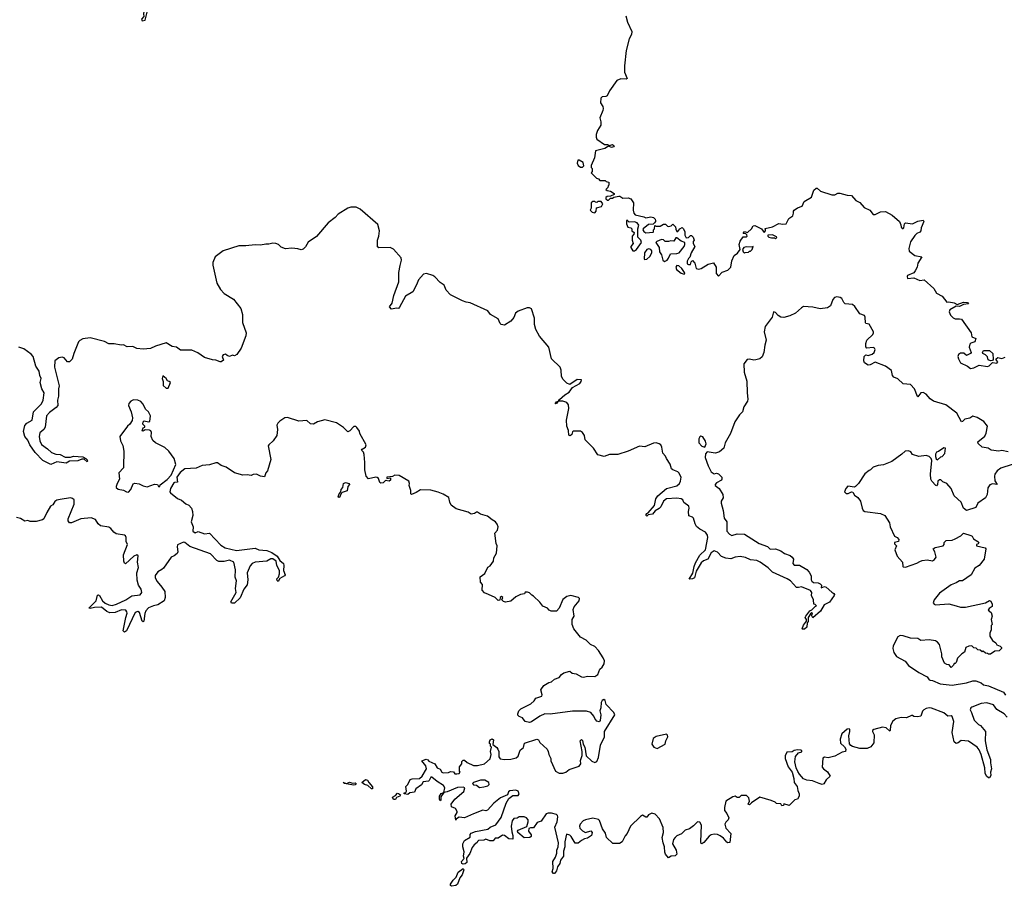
# Model space of a CAD drawing. Extents: x 1985742 to 2252716, y 78271 to 266492.
# Tile 228 of 250: x 2224606 to 2234088, y 196436 to 204779. Entities that reach past the tile are written whole.
import ezdxf

# ---------------------------------------------------------------- set-up
doc = ezdxf.new("R2010")
doc.units = 0

msp = doc.modelspace()

# ---------------------------------------------------------------- linework, layer by layer
at = {"layer": '0CON10XD'}
for points in [[(2225785, 204767.5), (2225815, 204773.3), (2225832.5, 204852.5), (2225825, 204870), (2225815, 204870), (2225801.2, 204858.8), (2225796.7, 204835), (2225801.7, 204808.3), (2225777.5, 204785), (2225785, 204767.5)], [(2230443.8, 204815), (2230457.8, 204755), (2230501.2, 204665), (2230499.2, 204635), (2230475.4, 204595), (2230447.8, 204482.2), (2230431.4, 204335), (2230429.4, 204275), (2230456.1, 204213.9), (2230445, 204206.2), (2230395, 204210.6), (2230357.6, 204192.4), (2230286, 204095), (2230263, 204047), (2230251.7, 204038.3), (2230215, 204036.7), (2230202.5, 204025), (2230198.3, 203978.3), (2230221.7, 203941.7), (2230223.3, 203925), (2230222.5, 203905), (2230192.5, 203835), (2230203.3, 203795)], [(2230203.3, 203795), (2230203.3, 203765), (2230169.3, 203710.7), (2230156.7, 203675), (2230157, 203647), (2230165, 203630), (2230238.3, 203578.3), (2230265, 203577.5), (2230285, 203567.5), (2230315, 203575.8), (2230331.2, 203565), (2230325, 203553.8), (2230305, 203550), (2230275, 203560), (2230241.7, 203538.3), (2230150, 203515), (2230141.7, 203448.3), (2230110, 203375), (2230110, 203355), (2230120, 203345), (2230118.3, 203318.3), (2230110, 203305), (2230161.7, 203251.7), (2230178.3, 203248.3), (2230191.7, 203231.7), (2230245, 203230), (2230255, 203220), (2230280, 203215), (2230280, 203185), (2230271.7, 203178.3), (2230270, 203165), (2230250, 203145), (2230263.6, 203133.6), (2230295, 203127.5), (2230330, 203105), (2230330, 203095), (2230295, 203080), (2230263, 203077), (2230251.7, 203068.3), (2230250, 203055), (2230265, 203040), (2230275, 203040), (2230295, 203060), (2230315, 203060), (2230328.3, 203071.7), (2230375, 203080), (2230385, 203080), (2230415, 203060), (2230465, 203062.5), (2230490, 203055), (2230517.5, 203015), (2230512.5, 202945), (2230520, 202915), (2230531.7, 202901.7), (2230615, 202882.5), (2230635, 202870), (2230685, 202880), (2230710, 202875), (2230725, 202860), (2230730, 202845), (2230730, 202835), (2230718.3, 202821.7), (2230705, 202810), (2230661.7, 202808.3), (2230610, 202765), (2230607.5, 202755), (2230615, 202740), (2230635, 202727.5), (2230705, 202732.5), (2230710, 202735), (2230710, 202755), (2230720, 202765), (2230721.7, 202798.3), (2230735, 202790), (2230775, 202790), (2230805, 202810), (2230825, 202810), (2230845, 202790), (2230855, 202787.5), (2230880, 202795), (2230895, 202810), (2230920, 202785), (2230923, 202763), (2230935, 202740), (2230945, 202740), (2230963.6, 202766.4), (2230985, 202777.5), (2230995, 202770), (2231011.7, 202738.3), (2231012.5, 202705), (2231025, 202680), (2231045, 202682.5), (2231065, 202700), (2231075, 202700), (2231092.5, 202685), (2231100, 202655), (2231090, 202645), (2231090, 202625), (2231107.5, 202595), (2231072.5, 202535), (2231058.3, 202491.7), (2231045, 202480), (2231032.5, 202455), (2231035, 202430), (2231045, 202422.5), (2231065, 202422.5), (2231073, 202447), (2231085, 202460), (2231107.5, 202435), (2231120, 202385), (2231145, 202377.5), (2231170, 202385), (2231236.1, 202423.9), (2231287, 202437), (2231313.3, 202395), (2231312.5, 202335), (2231335, 202310), (2231371.2, 202348.8), (2231425, 202368.8), (2231453.3, 202395), (2231463.9, 202456.1), (2231485, 202510), (2231519.3, 202530.7), (2231542.5, 202565), (2231533.3, 202615), (2231543.9, 202646.1), (2231571.7, 202688.3), (2231601.7, 202688.3), (2231610, 202695), (2231608.3, 202708.3), (2231598.3, 202718.3), (2231571.7, 202721.7), (2231585, 202740), (2231615, 202730), (2231652.5, 202765), (2231670, 202795), (2231685, 202796.7), (2231750, 202765), (2231775, 202730), (2231787.5, 202745), (2231787.5, 202757.5), (2231780, 202765), (2231785, 202770), (2231853.9, 202786.1), (2231915, 202816.2), (2231955, 202810), (2231987, 202813), (2232013.3, 202865), (2232050.3, 202889.7), (2232058, 202915), (2232058, 202935), (2232064.2, 202945), (2232095, 202967.5), (2232142.5, 202985), (2232160.7, 203029.3), (2232229.7, 203070.3), (2232255, 203136.2), (2232275, 203157.5), (2232285, 203156.7), (2232318.3, 203128.3), (2232425.9, 203094.1), (2232455, 203092.9), (2232485, 203108), (2232505, 203110), (2232575, 203090), (2232615, 203086.2), (2232658.3, 203038.3), (2232695, 203020), (2232739.6, 202969.5), (2232793.9, 202943.9), (2232825, 202902), (2232845, 202904.2), (2232895, 202930), (2232945, 202932.5), (2233008.3, 202898.3), (2233077.5, 202835), (2233092.5, 202805), (2233095, 202780), (2233105, 202767.5), (2233115, 202767.5), (2233120, 202775), (2233127.5, 202812.5), (2233137.5, 202822.5), (2233205, 202813.8), (2233255, 202840.8), (2233305, 202850), (2233312.5, 202835), (2233288, 202775), (2233283.3, 202745), (2233275.8, 202734.2), (2233245, 202720), (2233225, 202701.2), (2233185, 202640), (2233166.9, 202575), (2233171.1, 202551.1), (2233225, 202507.5), (2233292.5, 202495), (2233254.4, 202435.6), (2233248.6, 202395), (2233229.8, 202360.2), (2233215, 202341.2), (2233155, 202316), (2233150.8, 202305), (2233155, 202287.5), (2233215, 202293.8), (2233275, 202267.1), (2233315, 202273.3), (2233409.6, 202189.5), (2233436.1, 202146.1), (2233487.7, 202117.7), (2233535, 202060), (2233555, 202063.3), (2233605, 202051.9), (2233635, 202036), (2233695, 202057.9), (2233732.5, 202055), (2233742.5, 202045), (2233693.2, 202036.8), (2233655, 202018.5), (2233625, 202022.5), (2233563.2, 201986.8), (2233558.2, 201965), (2233568.9, 201935), (2233595, 201907.5), (2233615, 201899.6), (2233655, 201900.5), (2233675, 201894.4), (2233767.5, 201765), (2233776.2, 201725), (2233815, 201710), (2233805, 201678), (2233766.7, 201665), (2233755.6, 201654.4), (2233749.4, 201625), (2233767.5, 201575), (2233762.5, 201565), (2233725, 201547.5), (2233697, 201567), (2233665, 201567.8), (2233647.5, 201555), (2233640, 201535), (2233645, 201513.3), (2233666.7, 201475), (2233734.2, 201444.2), (2233760.8, 201420.8), (2233795, 201425.8), (2233845, 201452.5), (2233925, 201438.6), (2233943.3, 201446.7), (2233973, 201477), (2234015, 201471.2), (2234026.2, 201485), (2234010, 201505), (2234010, 201515), (2234023.8, 201526.2), (2234065, 201516.7), (2234095, 201528.8)], [(2230025, 203360), (2230037.5, 203372.5), (2230032.5, 203405), (2229995, 203427.5), (2229980, 203425), (2229973.9, 203396.1), (2229984.2, 203374.2), (2230005, 203360), (2230025, 203360)], [(2230145, 202920), (2230157.5, 202935), (2230161.7, 202968.3), (2230210, 202980), (2230222.5, 203005), (2230205, 203030), (2230175, 203030), (2230165, 203020), (2230151.7, 203021.7), (2230145, 203030), (2230125, 203030), (2230110, 203015), (2230110, 202965), (2230100, 202945), (2230120, 202925), (2230145, 202920)], [(2233835, 200697.5), (2233834.3, 200715), (2233899.1, 200770.9), (2233912.8, 200797.2), (2233925.4, 200865), (2233889.5, 200909.5), (2233825, 200950), (2233785, 200961.5), (2233755, 200944), (2233707.8, 200932.2), (2233685, 200910), (2233675, 200908.8), (2233629.9, 200989.9), (2233525, 201070), (2233406.5, 201105), (2233375, 201128.9), (2233334.6, 201175), (2233305, 201190.8), (2233283.7, 201186.4), (2233255, 201148.8), (2233250.8, 201150.8), (2233222.5, 201225), (2233185.3, 201265.3), (2233115, 201274.6), (2233061.1, 201321.1), (2233025, 201338.1), (2233011.1, 201355), (2233001.3, 201401.3), (2232942.4, 201442.4), (2232845, 201481.2), (2232796.2, 201455), (2232777, 201453), (2232742, 201475), (2232736, 201495), (2232737.5, 201535), (2232755, 201552.5), (2232777.5, 201547.5), (2232815, 201558), (2232835.8, 201575), (2232845.6, 201605), (2232837.9, 201617.9), (2232824.5, 201624.5), (2232765, 201617.5), (2232755, 201630), (2232755, 201660), (2232762.5, 201695), (2232821.5, 201748.5), (2232828.9, 201765), (2232826.5, 201775), (2232785, 201848.1), (2232755, 201853.8), (2232750, 201860), (2232747.8, 201915), (2232740.2, 201930.2), (2232695, 201947.8), (2232649.3, 202019.3), (2232626.6, 202036.6), (2232553.7, 202043.7), (2232541.9, 202055), (2232521.5, 202095), (2232506.9, 202105), (2232475, 202111.7), (2232450.9, 202105), (2232437.3, 202085), (2232415, 202025.7), (2232385, 202005.4), (2232315, 201995.3), (2232245, 202011.4), (2232155, 202017.1), (2232133.9, 202006.1), (2232075.6, 201954.4), (2232023.3, 201926.7), (2231965, 201911.4), (2231934.3, 201915), (2231909.6, 201929.6), (2231885, 201961.4), (2231865, 201967.1), (2231852.7, 201915), (2231784.5, 201825), (2231775.3, 201775.3), (2231793.4, 201695), (2231780.3, 201645), (2231773.1, 201575), (2231755.9, 201534.1), (2231735, 201513.8), (2231695, 201502.9), (2231675, 201500.9), (2231635, 201511.5), (2231612.4, 201507.6), (2231579.2, 201465), (2231581.4, 201385), (2231607.6, 201297.6), (2231610, 201185), (2231617.5, 201125), (2231613.9, 201106.1), (2231578.3, 201051.7), (2231567.1, 201002.9), (2231538.8, 200975), (2231493.8, 200906.2), (2231449.5, 200795), (2231399.2, 200705), (2231387.3, 200652.7), (2231345, 200619.2), (2231305, 200606), (2231285, 200608.6), (2231225, 200620), (2231210.3, 200599.7), (2231208.1, 200565), (2231235, 200482.9), (2231263.9, 200425), (2231295, 200407.1), (2231315, 200413.1), (2231335, 200406.9), (2231366, 200375), (2231368.8, 200355), (2231363.8, 200345), (2231315, 200320.6), (2231303.3, 200305), (2231303.1, 200295), (2231342, 200265), (2231377.9, 200207.9), (2231380, 200175), (2231361.4, 200145), (2231360, 200125), (2231381.8, 200055), (2231389.6, 199979.5), (2231416.2, 199945), (2231416.7, 199855), (2231442.5, 199825), (2231465, 199813.1), (2231515, 199828), (2231585, 199826.7), (2231726.6, 199736.6), (2231808.3, 199708.3), (2231832.9, 199682.9), (2231885, 199684.4), (2231935, 199666.5), (2231971.2, 199641.2), (2232025, 199621.5), (2232045.5, 199605), (2232056.9, 199585), (2232050, 199545), (2232065, 199526.7), (2232115, 199528), (2232186.4, 199486.4), (2232209.7, 199459.7), (2232228.9, 199425), (2232227.1, 199385), (2232235, 199372), (2232251.1, 199361.1), (2232295, 199358.8), (2232315, 199346.7), (2232327.5, 199335), (2232325, 199310), (2232355, 199321.2), (2232372.5, 199315), (2232426.1, 199266.1), (2232446.7, 199255), (2232453.3, 199245), (2232450, 199235), (2232405, 199172.5), (2232354.1, 199145.9), (2232316.7, 199085), (2232245, 199020), (2232230, 199045), (2232238.3, 199051.7), (2232240, 199065), (2232235, 199070), (2232221.7, 199058.3), (2232200, 199025), (2232200, 198985), (2232188.3, 198971.7), (2232185, 198930), (2232165, 198910), (2232145, 198910), (2232140, 198915), (2232155, 198950), (2232181.7, 198988.3), (2232182.5, 199005), (2232170, 199025), (2232175, 199036.7), (2232215, 199086.7), (2232233.8, 199096.2), (2232265, 199130), (2232280, 199135), (2232265, 199150), (2232253, 199153), (2232250, 199195), (2232232, 199235), (2232233.3, 199265), (2232222.7, 199282.7), (2232135, 199318.2), (2232105, 199311.1), (2232085, 199313.6), (2232028, 199378.1), (2231995.4, 199394.6), (2231855, 199459.6), (2231813, 199503), (2231736.9, 199556.9), (2231705, 199571.1), (2231645, 199580.3), (2231595, 199600.5), (2231545, 199609.7), (2231495, 199604.7), (2231455, 199589.2), (2231405, 199595.8), (2231365, 199612), (2231325, 199651.8), (2231295, 199664.6), (2231265.7, 199645), (2231233.1, 199585), (2231192.3, 199567.7), (2231169.2, 199550.8), (2231119.1, 199470.9), (2231103.8, 199405), (2231085, 199394.4), (2231054, 199394), (2231089.1, 199450.9), (2231100.9, 199515), (2231115, 199550.8), (2231156.4, 199625), (2231209.2, 199675), (2231233.8, 199795), (2231230.4, 199815), (2231210, 199845), (2231155, 199875.2), (2231125, 199900.7), (2231109.6, 199925), (2231095, 199979.5), (2231085, 199990), (2231051.3, 200001.3), (2231045.7, 200045), (2231053.3, 200075), (2231050, 200095), (2231002.3, 200132.3), (2230993.3, 200155), (2230977.3, 200167.3), (2230933.6, 200173.6), (2230835, 200166.2), (2230804.2, 200145), (2230780.2, 200089.8), (2230765, 200074.4), (2230725, 200052), (2230700.4, 200019.5), (2230656.7, 200013.3), (2230645, 200000), (2230640, 200005), (2230637.5, 200015), (2230643.8, 200025), (2230657.7, 200032.3), (2230718.9, 200101.1), (2230731.1, 200165), (2230751.2, 200195), (2230833.5, 200266.5), (2230935, 200290), (2230960.5, 200315), (2230970.9, 200335), (2230974.3, 200375), (2230955, 200417.5), (2230945, 200427.3), (2230894.1, 200444.1), (2230883.3, 200453.3), (2230870.6, 200500.6), (2230835.4, 200555), (2230825.8, 200575.8), (2230800.7, 200605), (2230789.3, 200665), (2230780, 200685), (2230765, 200696.7), (2230735, 200703.6), (2230709.4, 200700.6), (2230625, 200666), (2230575, 200671.7), (2230465, 200625.3), (2230365, 200593.6), (2230285.9, 200594.1), (2230235, 200574), (2230175, 200588.1), (2230133.2, 200655), (2230051.4, 200735), (2230044.2, 200775), (2230025, 200806), (2230005, 200816.2), (2229935, 200817.5), (2229928.3, 200811.7), (2229922.5, 200785), (2229906.1, 200773.9), (2229895, 200777.5), (2229890, 200825), (2229874.6, 200865), (2229870.7, 200925), (2229894.6, 201035), (2229890.4, 201070.4), (2229873.8, 201093.8), (2229835, 201107.5), (2229802.5, 201107.5), (2229788.3, 201101.7), (2229776, 201085), (2229761.7, 201081.7), (2229775, 201100), (2229793.9, 201106.1), (2229803.6, 201123.6), (2229855, 201166.5), (2229898.3, 201191.7), (2229930.9, 201239.1), (2229998.6, 201275), (2230014.2, 201295), (2230015, 201312.5), (2229973.3, 201315), (2229905, 201267.5), (2229875, 201280), (2229838.8, 201315), (2229823.7, 201345), (2229821.2, 201405), (2229810.3, 201435), (2229728.8, 201515), (2229700.3, 201625), (2229610.9, 201730.9), (2229575.2, 201795), (2229562.1, 201845), (2229563.5, 201905), (2229535, 201994.3), (2229515, 202003.8), (2229492.5, 202005), (2229405, 201974.2), (2229380, 201955), (2229365, 201912.5), (2229336.7, 201875), (2229275, 201837.5), (2229243.6, 201843.6), (2229232.5, 201855), (2229215, 201897.5), (2229140.9, 201940.9), (2229115, 201975.5), (2228945, 202054.2), (2228905, 202058), (2228870.9, 202070.9), (2228755, 202131.2), (2228713.8, 202175), (2228692.7, 202222.7), (2228655, 202248.8), (2228605, 202302), (2228585.6, 202315.6), (2228525, 202336.2), (2228495, 202328), (2228445, 202276), (2228428.6, 202225), (2228391.7, 202158.3), (2228322.3, 202117.7), (2228265, 202010), (2228255, 202000), (2228235, 202002.5), (2228185, 201993.3), (2228167.5, 202015), (2228191.7, 202048.3), (2228210, 202125), (2228256.5, 202255), (2228257.5, 202345), (2228270.9, 202410.9), (2228281.4, 202465), (2228279.4, 202485), (2228205, 202570.8), (2228175, 202584.2), (2228065, 202583.8), (2228052.5, 202592.5), (2228052, 202655), (2228066, 202695), (2228071.9, 202745), (2228055, 202808.6), (2227885.9, 202955.9), (2227845, 202974.5), (2227795, 202973.6), (2227764.5, 202965.6), (2227674.1, 202905.9), (2227645, 202875.7), (2227575, 202822.5), (2227465, 202692.5), (2227385, 202636.2), (2227357.4, 202592.6), (2227335, 202570), (2227315, 202563.8), (2227285, 202573.8), (2227227.9, 202577.9), (2227165, 202573.8), (2227125, 202588.8), (2227098.8, 202615), (2227074.2, 202625.8), (2227045, 202627.8), (2227005, 202616.9), (2226975, 202617.8), (2226925, 202608.1), (2226875, 202611.4), (2226785, 202600.8), (2226715, 202602), (2226566.4, 202553.6), (2226487.5, 202495), (2226467.3, 202442.7), (2226464.5, 202415), (2226505, 202240.8), (2226541.3, 202181.3), (2226575, 202142.9), (2226665, 202089.2), (2226735, 201999.2), (2226750.9, 201940.9), (2226752.3, 201862.3), (2226786.5, 201765), (2226784.5, 201735.5), (2226738.9, 201615), (2226697.1, 201555), (2226675, 201543.8), (2226655, 201550), (2226625, 201536.2), (2226604.5, 201544.4), (2226587.6, 201557.6), (2226565, 201552.5), (2226557.1, 201535), (2226570, 201500), (2226547.5, 201485), (2226535, 201484.2), (2226495, 201502.5), (2226464.1, 201504.1), (2226385, 201525.9), (2226321.3, 201571.3), (2226265, 201596.5), (2226155, 201598.6), (2226115, 201625.6), (2226075, 201633.1), (2226015, 201668.6), (2225915, 201637.1), (2225865, 201611.9), (2225795, 201605.5), (2225735, 201612), (2225695, 201633.2), (2225640.2, 201630.2), (2225605, 201648.1), (2225584.6, 201644.7), (2225515, 201659.5), (2225465, 201657.5), (2225421.8, 201681.8), (2225285, 201714.7), (2225212.5, 201705), (2225185, 201691.9), (2225173.2, 201676.8), (2225125.8, 201565), (2225110.6, 201509.4), (2225085, 201483.5), (2225065, 201484.5), (2225034.6, 201524.6), (2225015, 201530.6), (2224981.5, 201525), (2224943.4, 201495), (2224940.2, 201435), (2224986.8, 201255), (2224979.1, 201225), (2224978.6, 201155), (2224971.2, 201115), (2224973.8, 201065), (2224957.7, 201045), (2224893, 200996.9), (2224863.2, 200965), (2224850.4, 200855), (2224838.5, 200835), (2224800, 200800), (2224792, 200765), (2224800, 200725), (2224815, 200690.5), (2224875, 200646.9), (2224911.3, 200611.3), (2224955, 200594.5), (2224995, 200592.9), (2225045, 200566.9), (2225095, 200568.5), (2225125, 200576.7), (2225215, 200570.8), (2225242.5, 200555), (2225255, 200542.5), (2225258.3, 200528.3)], [(2230525, 202552.5), (2230546.7, 202565), (2230592.5, 202635), (2230587.5, 202655), (2230560, 202685), (2230560, 202765), (2230569.3, 202799.3), (2230551.7, 202821.7), (2230525, 202832.5), (2230475, 202830), (2230455, 202850), (2230450, 202845), (2230450, 202815), (2230463, 202783), (2230490, 202775), (2230500, 202765), (2230500, 202745), (2230521.7, 202731.7), (2230520, 202715), (2230502.5, 202695), (2230503, 202657), (2230512.5, 202625), (2230490, 202595), (2230490, 202585), (2230510, 202555), (2230525, 202552.5)], [(2230815, 202450), (2230840, 202465), (2230855, 202482.5), (2230873.9, 202526.1), (2230935, 202526.7), (2230957.5, 202535), (2231006.1, 202593.9), (2231012.5, 202615), (2231010, 202635), (2230975, 202647.5), (2230935, 202680), (2230925, 202680), (2230905, 202647.5), (2230875, 202650), (2230855, 202642.5), (2230823.3, 202643.3), (2230805, 202660), (2230785, 202662.5), (2230740, 202645), (2230732.5, 202635), (2230763.3, 202585), (2230766.7, 202545), (2230786.2, 202515), (2230800, 202465), (2230815, 202450)], [(2231885, 202670), (2231898.3, 202681.7), (2231895, 202690), (2231856.4, 202706.4), (2231810, 202705), (2231810, 202695), (2231820, 202685), (2231845, 202677.5), (2231875, 202680), (2231885, 202670)], [(2230625, 202470), (2230645, 202472.5), (2230675, 202500), (2230692.5, 202535), (2230692.5, 202555), (2230685, 202567.5), (2230665, 202572.5), (2230645, 202567.5), (2230622.5, 202535), (2230620, 202475), (2230625, 202470)], [(2231585, 202530), (2231592.5, 202537.5), (2231625, 202540), (2231635, 202550), (2231645, 202550), (2231660, 202565), (2231670, 202595), (2231655, 202590), (2231605, 202592.5), (2231580, 202585), (2231567.5, 202565), (2231572.5, 202542.5), (2231585, 202530)], [(2231005, 202330), (2231010, 202335), (2231007.5, 202345), (2230982.5, 202385), (2230955, 202410), (2230935, 202412.5), (2230923.3, 202395), (2230932.5, 202375), (2230975, 202337.5), (2231005, 202330)], [(2225258.3, 200528.3), (2225255, 200522.5), (2225228, 200548), (2225205, 200549.2), (2225165, 200532.5), (2225085, 200527.1), (2225055, 200510), (2224965, 200522.3), (2224905, 200496.7), (2224830.4, 200535), (2224755, 200611.4), (2224704.7, 200685), (2224685, 200729.4), (2224654.8, 200764.8), (2224643.5, 200813.5), (2224655, 200873.5), (2224674.2, 200895.8), (2224725.2, 200924.8), (2224737.8, 201002.2), (2224815, 201079.2), (2224830.6, 201115), (2224842.8, 201185), (2224819.1, 201225), (2224802.5, 201285), (2224812.5, 201325), (2224798.8, 201355), (2224794.6, 201395), (2224761.9, 201441.9), (2224735.5, 201535), (2224715, 201558.1), (2224645, 201610.8), (2224597.8, 201627.8)], [(2233955, 201493.3), (2233933.8, 201505), (2233925, 201532.5), (2233905, 201553.3), (2233880, 201565), (2233877.5, 201575), (2233887.5, 201595), (2233944.4, 201594.4), (2233975.8, 201565.8), (2233981.7, 201508.3), (2233972.5, 201497.5), (2233955, 201493.3)], [(2226035, 201230), (2226056.7, 201285), (2226046.1, 201296.1), (2226030.7, 201300.7), (2226017.5, 201325), (2225985, 201350), (2225977.5, 201325), (2225987.5, 201295), (2225988.3, 201258.3), (2226015, 201230), (2226035, 201230)], [(2225655, 200231.1), (2225677.1, 200255), (2225700, 200310), (2225713.9, 200316.1), (2225755, 200311.9), (2225795, 200291.8), (2225835, 200280.6), (2225905.7, 200305.7), (2225932.5, 200302.5), (2225942.5, 200285), (2225955, 200283.3), (2225960, 200300), (2226025, 200351.9), (2226064.4, 200395), (2226110, 200495), (2226093.6, 200553.6), (2226043.3, 200625), (2226005, 200661.2), (2225912.5, 200705), (2225887.7, 200727.7), (2225871.2, 200765), (2225876.7, 200805), (2225869.3, 200819.3), (2225855, 200826.7), (2225815, 200830), (2225795, 200817.5), (2225785, 200820), (2225795, 200850), (2225810, 200855), (2225810, 200865), (2225792.5, 200885), (2225793.9, 200906.1), (2225805, 200916.7), (2225845, 200906.2), (2225860, 200910), (2225866.7, 200965), (2225845, 201002.5), (2225818.8, 201028.8), (2225795, 201077.5), (2225773.9, 201103.9), (2225745, 201116), (2225702.3, 201117.7), (2225675, 201106.2), (2225657.5, 201085), (2225654.5, 201064.4), (2225678.8, 201005), (2225693.8, 200945), (2225689.6, 200920.5), (2225666, 200885), (2225644.5, 200865.5), (2225571.2, 200765), (2225576, 200725), (2225599.6, 200679.6), (2225610, 200625), (2225605.7, 200475), (2225604.2, 200465), (2225562, 200415), (2225567.5, 200355), (2225543.8, 200315), (2225536.2, 200285), (2225536.2, 200275), (2225555, 200258.6), (2225605, 200250), (2225635, 200233.1), (2225655, 200231.1)], [(2229120, 199245), (2229081.2, 199261.2), (2229058.3, 199288.3), (2229061.7, 199341.7), (2229043.8, 199365), (2229041.2, 199415), (2229085, 199447.5), (2229115, 199507.5), (2229135, 199522.5), (2229167.5, 199565), (2229173, 199597), (2229196.4, 199643.6), (2229203, 199713), (2229193.3, 199735), (2229182.5, 199835), (2229207.5, 199865), (2229212.5, 199895), (2229203.3, 199923.3), (2229187.5, 199945), (2229155, 199962.5), (2229110.7, 200000.7), (2229045, 200020), (2229015, 200036.7), (2229005, 200036.7), (2228985, 200023.3), (2228955, 200020), (2228925, 200036.2), (2228809.3, 200069.3), (2228762.5, 200105), (2228747.5, 200135), (2228739.3, 200179.3), (2228685, 200210), (2228635, 200228.8), (2228565, 200248.8), (2228465, 200252.5), (2228425, 200227.5), (2228378.3, 200208.3), (2228372.5, 200215), (2228373.3, 200245), (2228357.5, 200295), (2228360, 200315), (2228352.5, 200335), (2228259.2, 200389.2), (2228217, 200393), (2228195, 200380), (2228140, 200375), (2228142.5, 200362.5), (2228178.3, 200368.3), (2228176.7, 200345), (2228165, 200336.7), (2228128.3, 200341.7), (2228105, 200321.2), (2228085, 200316.7), (2228074.1, 200324.1), (2228062.5, 200362.5), (2228050, 200370), (2228035, 200373.3), (2227965, 200360), (2227943, 200383), (2227928.8, 200445), (2227931.2, 200515), (2227923, 200593), (2227917.5, 200615), (2227897.5, 200635), (2227902.5, 200645), (2227936.8, 200663.2), (2227940.9, 200685), (2227881.2, 200795), (2227877, 200817), (2227853, 200853), (2227841.7, 200861.7), (2227825, 200862.5), (2227785, 200822), (2227765, 200810), (2227725, 200853.3), (2227658.3, 200898.3), (2227545, 200926.7), (2227473, 200907), (2227435, 200883.3), (2227405, 200887.5), (2227371.7, 200921.7), (2227295, 200912.5), (2227185, 200950), (2227160, 200945), (2227112.5, 200915), (2227092.5, 200895), (2227082.5, 200875), (2227090, 200835), (2227082.5, 200775), (2227047.5, 200725), (2227005, 200687.5), (2227000, 200675), (2227023.3, 200545), (2226991.2, 200435), (2226977.5, 200415), (2226963, 200377), (2226925, 200383.8), (2226885, 200402.5), (2226855, 200400), (2226835, 200390), (2226795, 200397.5), (2226755, 200393.3), (2226675, 200416.7), (2226595, 200470), (2226546.7, 200486.7), (2226511.7, 200511.7), (2226495, 200512.5), (2226435, 200492.5), (2226363, 200487), (2226305, 200462.5), (2226195, 200453.3), (2226151.4, 200418.5), (2226117.8, 200375), (2226126.7, 200325), (2226095.7, 200324.3), (2226090.6, 200319.4), (2226058.9, 200265), (2226052, 200235), (2226056.7, 200225), (2226125, 200170.8), (2226162.6, 200152.6), (2226205, 200118), (2226235.6, 200105.6), (2226260, 200075), (2226270.8, 200045), (2226273.1, 200005), (2226258.1, 199945), (2226275.7, 199895), (2226274.5, 199855), (2226295, 199837.5), (2226325, 199850), (2226385, 199828.2), (2226435, 199834.5), (2226541.5, 199721.5), (2226584, 199695), (2226695, 199667.1), (2226875, 199690), (2226907.5, 199675), (2226985, 199667.5), (2227035, 199648.6), (2227085.8, 199615), (2227112.5, 199572.5), (2227145, 199543.3), (2227150.8, 199525), (2227146, 199475), (2227162.5, 199435), (2227156.1, 199423.9), (2227110.7, 199399.3), (2227095, 199370), (2227085, 199380), (2227083.3, 199395), (2227097, 199413), (2227107.5, 199442.5), (2227107.5, 199475), (2227082.9, 199525), (2227076, 199565), (2227045, 199587.1), (2227025, 199588.1), (2226985, 199567.5), (2226875, 199557.1), (2226845.5, 199544.5), (2226825, 199520), (2226795.5, 199455), (2226801.9, 199385), (2226795, 199337.5), (2226765.8, 199295), (2226728.3, 199211.7), (2226675, 199163.1), (2226645, 199161.2), (2226640, 199175), (2226690, 199265), (2226685.7, 199304.3), (2226693.3, 199375), (2226681.7, 199411.7), (2226683.6, 199483.6), (2226668, 199555), (2226625, 199574.2), (2226573.6, 199563.6), (2226523.6, 199563.6), (2226505, 199572.5), (2226445, 199636.2), (2226245, 199708), (2226197.5, 199745), (2226182.3, 199747.7), (2226126.2, 199723.8), (2226122, 199705), (2226128.8, 199655), (2226121.2, 199638.8), (2226095, 199616.7), (2226065, 199603.8), (2225991.2, 199498.8), (2225975.7, 199484.3), (2225935, 199464.2), (2225911.1, 199428.9), (2225911.8, 199405), (2225928.9, 199368.9), (2225975, 199316), (2226003.1, 199273.1), (2226008, 199215), (2225996.2, 199185), (2225935, 199146), (2225893, 199137), (2225845, 199116), (2225822.2, 199087.8), (2225810.4, 199060.5), (2225802.5, 198987.5), (2225795, 198983.3), (2225785, 198987.5), (2225760.3, 199070.3), (2225745, 199082), (2225717.9, 199072.1), (2225635, 198896.7), (2225615, 198883.3), (2225604, 198895), (2225627.2, 199022.8), (2225641.4, 199065), (2225639.1, 199079.1), (2225626.7, 199095), (2225585, 199097.1), (2225525, 199071.4), (2225475, 199069.2), (2225445, 199080), (2225393, 199123), (2225325, 199121.4), (2225285, 199110), (2225273.3, 199115), (2225341.2, 199185), (2225355, 199240), (2225365, 199243.3), (2225375, 199236.2), (2225403.1, 199183.1), (2225430.2, 199160.2), (2225465, 199144.3), (2225495, 199140.5), (2225537, 199153), (2225628.8, 199195), (2225685, 199232), (2225765, 199241.2), (2225782, 199265), (2225774.2, 199295), (2225748.5, 199335), (2225736.8, 199383.2), (2225734.6, 199455), (2225750.6, 199505), (2225740.5, 199555), (2225747.4, 199617.4), (2225734.2, 199625.8), (2225705, 199612.9), (2225625, 199540), (2225616.4, 199546.4), (2225610, 199565), (2225606.2, 199626.2), (2225645.6, 199725), (2225632, 199755), (2225632.5, 199795), (2225625, 199810), (2225615, 199817.5), (2225535, 199827.5), (2225514.1, 199844.1), (2225485, 199881.9), (2225465, 199892.7), (2225385, 199904.5), (2225361.5, 199925), (2225335, 199968), (2225295, 199984.2), (2225195, 199974.4), (2225105, 199934.2), (2225085, 199936.2), (2225072.9, 199955), (2225071.4, 199975), (2225129.2, 200115), (2225131.2, 200155), (2225115, 200170), (2225095, 200176), (2224995, 200161.2), (2224965, 200153.3), (2224945, 200140), (2224925, 200106.7), (2224903.8, 200095), (2224866.2, 200035), (2224840, 199975), (2224825, 199962.5), (2224765, 199947.5), (2224707, 199947), (2224685, 199957.5), (2224655, 199952.5), (2224615, 199977.5), (2224575, 199986.7)], [(2231205, 200663.3), (2231215.4, 200694.5), (2231210.2, 200720.2), (2231185, 200762.9), (2231165, 200770), (2231155, 200764), (2231146.6, 200743.4), (2231146.2, 200705), (2231175, 200674.3), (2231205, 200663.3)], [(2233445, 200542.5), (2233475, 200570), (2233490, 200575), (2233515, 200602.5), (2233520, 200655), (2233505, 200657.5), (2233455, 200622.5), (2233434.2, 200615.8), (2233424.4, 200595.6), (2233424.2, 200574.2), (2233431.7, 200551.7), (2233445, 200542.5)], [(2234125, 200620), (2234065, 200630), (2234035, 200626), (2233960, 200635), (2233932.5, 200655), (2233875, 200664.4), (2233835, 200697.5)], [(2234163.4, 200496.6), (2234055, 200460.9), (2234018.1, 200435), (2233996.7, 200405), (2233993.1, 200385), (2233995, 200340), (2234020, 200305), (2233975, 200311.2), (2233949.7, 200300.3), (2233929.1, 200270.9), (2233921.9, 200208.1), (2233905.9, 200174.1), (2233831.2, 200125), (2233815, 200082.5), (2233725, 200053.3), (2233693.3, 200075), (2233671.2, 200135), (2233605, 200193.8), (2233577.5, 200265), (2233533.9, 200313.9), (2233495, 200330), (2233475, 200348.8), (2233465, 200348.8), (2233448.8, 200335), (2233445, 200302.5), (2233435, 200292.5), (2233427, 200293), (2233388.8, 200335), (2233380.8, 200355), (2233376, 200405), (2233390, 200535), (2233383.3, 200555), (2233365, 200573.8), (2233335, 200584), (2233264.3, 200574.3), (2233205, 200594), (2233189.1, 200619.1), (2233165, 200629.5), (2233134.3, 200625.7), (2233100, 200595), (2233004, 200524), (2232925, 200493.3), (2232871.7, 200488.3), (2232825, 200472.5), (2232800, 200445), (2232785, 200440), (2232744.1, 200405.9), (2232683.3, 200315), (2232655.9, 200284.1), (2232645, 200277.5), (2232582, 200288), (2232561.2, 200265), (2232550, 200235), (2232566.1, 200216.1), (2232585, 200216.2), (2232615, 200232.5), (2232629.3, 200229.3), (2232645, 200202.5), (2232677.7, 200177.7), (2232702.5, 200145), (2232717.5, 200075), (2232727.5, 200055), (2232743.9, 200043.9), (2232895, 200023.3), (2232937.5, 200005), (2232982.5, 199935), (2232987.5, 199895), (2233030, 199805), (2233055, 199792.5), (2233072.5, 199775), (2233067.5, 199755), (2233030, 199745), (2233031.7, 199731.7), (2233050, 199715), (2233033.8, 199675), (2233055, 199613.3), (2233107.5, 199555), (2233110, 199515), (2233115, 199510), (2233135, 199507.5), (2233245, 199545.8), (2233275, 199564.2), (2233297, 199573), (2233345, 199579.2), (2233395, 199570), (2233415, 199582.5), (2233430, 199605), (2233418.8, 199655), (2233404, 199686), (2233423, 199697), (2233500, 199715), (2233510, 199725), (2233510, 199745), (2233526.4, 199763.6), (2233585, 199768.6), (2233615, 199780), (2233670.6, 199809.4), (2233695, 199836.7), (2233765, 199813.3), (2233776.7, 199805), (2233790.4, 199780.5), (2233833.3, 199755), (2233842.5, 199745), (2233836.4, 199733.6), (2233820, 199725), (2233820, 199715), (2233903.9, 199693.9), (2233910, 199685), (2233893.8, 199585), (2233846, 199525), (2233802.6, 199497.4), (2233767.5, 199435), (2233686.7, 199375), (2233655, 199378), (2233625, 199358), (2233575, 199338), (2233465, 199256.7), (2233413.3, 199195), (2233403.3, 199163.3), (2233411.7, 199151.7), (2233425, 199146.7), (2233555, 199156.2), (2233625, 199136.7), (2233665, 199123.8), (2233715, 199123.8), (2233905, 199163.3), (2233945, 199187.5), (2233959.3, 199179.3), (2233971.7, 199151.7), (2233971.7, 199128.3), (2233940.4, 199109.5), (2233933.8, 199095), (2233960.7, 199070.7), (2233970, 199035), (2233962.5, 199005), (2233970, 198955), (2233962.5, 198945), (2233962.5, 198905), (2233948.3, 198871.7), (2233947.5, 198845), (2233973.3, 198803.3), (2234005, 198780), (2234015, 198760), (2234047, 198747), (2234060, 198735), (2234060, 198725), (2234038.3, 198701.7), (2233995, 198700), (2233955, 198670), (2233935, 198670), (2233927, 198677), (2233905, 198680), (2233885, 198700), (2233873, 198693), (2233855, 198710), (2233833, 198713), (2233817, 198727), (2233793, 198733), (2233775, 198750), (2233745, 198747.5), (2233717.5, 198735), (2233705, 198690), (2233680, 198675), (2233637, 198633), (2233625, 198590), (2233615, 198580), (2233605, 198580), (2233600, 198565), (2233575, 198542.5), (2233558.3, 198568.3), (2233535, 198570), (2233512.5, 198585), (2233486.7, 198645), (2233486.7, 198675), (2233463.3, 198765), (2233445, 198787.5), (2233425, 198797.5), (2233365, 198807.5), (2233285, 198803.3), (2233255, 198822.5), (2233183.9, 198823.9), (2233115, 198847.5), (2233085, 198850), (2233061.7, 198838.3), (2233018.6, 198751.4), (2233014.3, 198725), (2233022.9, 198685), (2233049.1, 198649.1), (2233134.3, 198604.3), (2233165, 198560), (2233265, 198492.5), (2233343.6, 198453.6), (2233363.8, 198425), (2233375, 198418.8), (2233397, 198417), (2233470, 198385), (2233585, 198370.8), (2233725, 198393.8), (2233785, 198412.5), (2233813, 198413), (2233865, 198393.3), (2233887.5, 198375), (2233935, 198366), (2234080, 198305), (2234100, 198275)], [(2227685, 200180), (2227675, 200180), (2227673.6, 200186.4), (2227683.3, 200215), (2227700, 200235), (2227701.2, 200255), (2227716.2, 200275), (2227725, 200313.8), (2227745, 200324.3), (2227777.5, 200315), (2227782.5, 200305), (2227766.7, 200285), (2227758.3, 200241.7), (2227712.5, 200227.5), (2227701.7, 200218.3), (2227685, 200180)], [(2232155, 197468.8), (2232113.9, 197513.9), (2232099.3, 197539.3), (2232083.3, 197575), (2232070, 197635), (2232077.5, 197685), (2232105, 197720), (2232138.3, 197731.7), (2232138.3, 197738.3), (2232127, 197747), (2232095, 197750), (2232065, 197742.5), (2232045, 197730), (2231995, 197726.7), (2231978.3, 197691.7), (2231977, 197667), (2232006.2, 197585), (2232043.9, 197533.9), (2232061.2, 197475), (2232063.3, 197435), (2232093.8, 197395), (2232099.6, 197359.5), (2232113.8, 197325), (2232113.3, 197305), (2232097.5, 197275), (2232071.7, 197268.3), (2232017, 197213), (2231965, 197230), (2231960, 197215), (2231945, 197210), (2231935, 197230), (2231893, 197233), (2231880, 197245), (2231841.7, 197261.7), (2231735, 197293.8), (2231651.7, 197238.3), (2231635, 197220), (2231620, 197225), (2231632.5, 197255), (2231626.4, 197286.4), (2231605, 197310), (2231555, 197310), (2231535, 197290), (2231515, 197290), (2231495, 197302.5), (2231475, 197296.7), (2231406.7, 197255), (2231392, 197195), (2231393.3, 197165), (2231416.7, 197135), (2231436.2, 197095), (2231430, 197075), (2231405, 197053.3), (2231396, 197035), (2231406.7, 196996.7), (2231453.8, 196945), (2231443.6, 196856.4), (2231426, 196854), (2231415, 196860.8), (2231385, 196897.5), (2231352.1, 196922.1), (2231325, 196934.3), (2231295, 196937.5), (2231265, 196931.2), (2231245, 196918.8), (2231195, 196858.8), (2231173.6, 196843.6), (2231167.5, 196847.5), (2231166.2, 196865), (2231173.3, 197025), (2231155, 197052.5), (2231133, 197057), (2231095, 197016.7), (2231055, 196990), (2231014.3, 196975.7), (2230980.7, 196939.3), (2230935, 196920), (2230916.7, 196905), (2230903.3, 196885), (2230893.8, 196845), (2230928, 196785), (2230933.3, 196745), (2230919.6, 196730.5), (2230880, 196725), (2230855, 196710), (2230825.8, 196745), (2230819.4, 196765), (2230815.8, 196815), (2230801.9, 196855), (2230794.3, 196905), (2230804.3, 196955), (2230803.2, 197003.2), (2230766.1, 197086.1), (2230725, 197130), (2230695, 197140), (2230660, 197125), (2230645, 197100), (2230635, 197100), (2230605, 197120), (2230583.6, 197106.4), (2230487, 197013), (2230457, 196943), (2230437.7, 196922.3), (2230407.5, 196865), (2230383, 196847), (2230319.3, 196849.3), (2230256.7, 196905), (2230247.7, 196947.7), (2230219.3, 196989.3), (2230188.6, 197068.6), (2230178.8, 197078.8), (2230125, 197092.5), (2230055, 197076.2), (2230033.3, 197065), (2230003.8, 197035), (2229996, 197015), (2229998.8, 196995), (2230025, 196970), (2230055, 196952.5), (2230105, 196970), (2230117.5, 196955), (2230112.5, 196925), (2230075, 196897.5), (2230045, 196892.5), (2230015, 196877.5), (2229985, 196850), (2229955, 196850), (2229915.9, 196915.9), (2229905, 196926.7), (2229873, 196937), (2229854.3, 196865), (2229855.9, 196814.1), (2229841.2, 196775), (2229841.2, 196725), (2229814.1, 196685.9), (2229808, 196655), (2229786.1, 196623.9), (2229776.7, 196585), (2229755, 196557.5), (2229745, 196557.5), (2229733.8, 196575), (2229744.1, 196605.9), (2229740, 196675), (2229764.5, 196715), (2229778, 196755), (2229777.1, 196785), (2229790, 196815), (2229794.3, 196854.3), (2229759.2, 197005), (2229783.3, 197055), (2229788.9, 197105), (2229785, 197118.8), (2229775.7, 197125.7), (2229728.3, 197138.3), (2229695, 197140), (2229676.9, 197133.1), (2229627.7, 197062.3), (2229590, 197050), (2229555, 197000), (2229525, 197000), (2229507.5, 196992.5), (2229506.7, 196965), (2229531.7, 196931.7), (2229532.5, 196915), (2229520, 196905), (2229465, 196903.3), (2229403.3, 196955), (2229400, 196965), (2229405, 196977.5), (2229489.3, 197010.7), (2229503.6, 197056.4), (2229503.8, 197075), (2229485, 197096.2), (2229465, 197103.3), (2229417, 197103), (2229395, 197092.5), (2229365, 197090), (2229348.8, 197065), (2229338.8, 197015), (2229345, 196960), (2229356.1, 196926.1), (2229355, 196890), (2229315, 196893.8), (2229275, 196923.3), (2229255, 196927.5), (2229215, 196900), (2229185, 196900), (2229165, 196873.8), (2229133.6, 196873.6), (2229095, 196890), (2229075, 196880), (2229025, 196876.2), (2229013.9, 196866.1), (2229012.5, 196857.5), (2228983.6, 196836.4), (2228962.3, 196807.7), (2228940, 196750), (2228910, 196705), (2228911.2, 196665), (2228897.1, 196652.9), (2228875, 196648.8), (2228863.8, 196655), (2228860, 196675), (2228887.5, 196702.5), (2228878.8, 196725), (2228887.3, 196767.3), (2228872.5, 196815), (2228872.5, 196845), (2228890, 196875), (2228942.5, 196907.5), (2228944, 196935), (2228955, 196948.8), (2228995, 196963.8), (2229115, 196986.2), (2229137.5, 197005), (2229191.2, 197028.8), (2229242.6, 197097.4), (2229290, 197235), (2229315, 197282.5), (2229355, 197311.2), (2229405, 197311.4), (2229416.1, 197326.1), (2229405, 197350), (2229385, 197361.2), (2229325, 197353.3), (2229314, 197345), (2229303.3, 197316.7), (2229235, 197288), (2229171.2, 197235), (2229110.8, 197169.2), (2229095, 197163.1), (2229065, 197168), (2228975, 197134.2), (2228890, 197095), (2228838.3, 197101.7), (2228813.3, 197086.7), (2228805, 197072.5), (2228800, 197115), (2228817.5, 197145), (2228817.5, 197155), (2228804, 197184), (2228765, 197200), (2228762.5, 197225), (2228795.7, 197274.3), (2228882.5, 197347.5), (2228892, 197385), (2228875, 197390.6), (2228822.5, 197387.5), (2228722.5, 197345), (2228690, 197340), (2228663, 197297), (2228661.7, 197268.3), (2228655, 197260), (2228647.5, 197275), (2228650, 197305), (2228665, 197330), (2228690, 197340), (2228700.8, 197385), (2228686.9, 197406.9), (2228625, 197444), (2228575, 197486.7), (2228564.1, 197485.9), (2228550, 197455), (2228541.3, 197448.7), (2228490, 197440), (2228475, 197413.3), (2228420, 197375), (2228408.3, 197341.7), (2228363.6, 197336.4), (2228345, 197320), (2228310, 197325), (2228310, 197335), (2228325, 197340), (2228329.3, 197350.7), (2228323.8, 197395), (2228342.5, 197415), (2228365.9, 197464.1), (2228385, 197470.6), (2228455, 197473.3), (2228483.3, 197495), (2228523.3, 197565), (2228516, 197596), (2228480, 197645), (2228519.3, 197659.3), (2228535, 197652.5), (2228545, 197640), (2228602.5, 197615), (2228625, 197576.7), (2228655, 197564), (2228671.2, 197535), (2228685, 197526.7), (2228735, 197530), (2228755, 197540), (2228785, 197537.5), (2228795, 197520), (2228815, 197520), (2228837, 197523), (2228847, 197533), (2228840, 197545), (2228842.5, 197585), (2228862.5, 197615), (2228863, 197637), (2228875, 197650), (2228889.6, 197649.5), (2228916.4, 197626.4), (2228975, 197600), (2229015, 197599.2), (2229082.5, 197615), (2229136.4, 197663.6), (2229146.2, 197705), (2229141.2, 197735), (2229150, 197775), (2229140, 197785), (2229140, 197805), (2229131.7, 197811.7), (2229130, 197825), (2229137.5, 197845), (2229155, 197856.7), (2229167.5, 197845), (2229161.7, 197801.7), (2229201.7, 197771.7), (2229212, 197755), (2229219.2, 197735), (2229220.7, 197680.7), (2229233, 197663), (2229275, 197656), (2229335, 197661.2), (2229386.1, 197673.9), (2229405, 197690), (2229425, 197746.7), (2229458.6, 197771.4), (2229466.1, 197813.9), (2229585, 197851.2), (2229602.5, 197845), (2229615, 197820), (2229686, 197755), (2229696.2, 197735), (2229700, 197705), (2229720, 197665), (2229721.2, 197645), (2229764.2, 197545), (2229800, 197525), (2229835, 197524.2), (2229865, 197533.8), (2229898.3, 197561.7), (2229995, 197592.5), (2230010, 197615), (2230006.4, 197646.4), (2230023.3, 197695), (2230023.3, 197735), (2230002.5, 197835), (2230015, 197847.5), (2230025, 197840), (2230033.3, 197805), (2230048.8, 197775), (2230060.8, 197690.8), (2230115, 197640), (2230145, 197627.5), (2230163, 197637), (2230181.2, 197675), (2230198, 197795), (2230238, 197875), (2230239.2, 197925), (2230336, 198085), (2230328.9, 198108.9), (2230255, 198187.5), (2230243.8, 198223.8), (2230232.5, 198232.5), (2230215, 198223.8), (2230204.1, 198204.1), (2230203.8, 198155), (2230194, 198125), (2230201.2, 198085), (2230195, 198032.5), (2230185, 198020), (2230165, 198026.7), (2230145, 198050), (2230136, 198075), (2230105, 198108), (2230065, 198122.5), (2229928.8, 198121.2), (2229715, 198094.3), (2229664.2, 198095.8), (2229615, 198074), (2229535, 198018.8), (2229515, 198013.8), (2229475, 198023.8), (2229446.7, 198056.7), (2229415, 198070), (2229403, 198083), (2229402.5, 198095), (2229413.3, 198125), (2229432.5, 198145), (2229528.7, 198191.3), (2229559.1, 198220.9), (2229575, 198247.5), (2229635, 198267.5), (2229638.3, 198278.3), (2229623.6, 198326.4), (2229655, 198370), (2229702.3, 198397.7), (2229726.1, 198403.9), (2229755, 198430), (2229800, 198445), (2229824.2, 198475.8), (2229845, 198490), (2229905, 198506), (2229925, 198486.2), (2229965, 198480.8), (2230015, 198452.5), (2230035, 198450), (2230075, 198458), (2230145, 198454.2), (2230174.2, 198475.8), (2230193, 198527), (2230215, 198546.7), (2230235, 198577.5), (2230237.5, 198605), (2230225.8, 198635), (2230181.2, 198705), (2230145, 198743.3), (2230104.2, 198764.2), (2230060, 198805), (2230005, 198833.3), (2229943.4, 198913.4), (2229925.8, 198955), (2229925.8, 199004.2), (2229944.2, 199035), (2229935, 199100), (2229945, 199127.5), (2229995, 199182.5), (2229996.2, 199205), (2229985.7, 199215.7), (2229915, 199233.8), (2229874.4, 199225.6), (2229835, 199197.5), (2229800, 199115), (2229776.4, 199083.6), (2229725, 199083.3), (2229703.6, 199093.6), (2229690, 199115), (2229643.9, 199133.9), (2229615, 199172.5), (2229555, 199230), (2229537, 199237), (2229515, 199260), (2229495, 199267.5), (2229475, 199267.5), (2229468.3, 199251.7), (2229430, 199245), (2229385, 199222.5), (2229335, 199180), (2229285, 199171.2), (2229266.4, 199176.4), (2229250, 199195), (2229257.5, 199215), (2229247, 199227), (2229233, 199217), (2229228.3, 199191.7), (2229215, 199187.5), (2229186.2, 199216.2), (2229120, 199245)], [(2234115, 198062.5), (2234086.4, 198096.4), (2234017, 198137), (2233985, 198182.5), (2233920.7, 198200.7), (2233865, 198194), (2233775, 198160), (2233766.4, 198153.6), (2233760, 198135), (2233771.7, 198108.3), (2233797.5, 198035), (2233840, 197995), (2233860, 197985), (2233907.5, 197925), (2233903.3, 197835), (2233920.3, 197750.3), (2233955.5, 197655.5), (2233953.4, 197623.4), (2233964, 197565), (2233956.2, 197535), (2233956.4, 197503.6), (2233945, 197480), (2233935, 197480), (2233915, 197497.5), (2233904.3, 197525), (2233900.8, 197575), (2233864.1, 197705.9), (2233845, 197748), (2233825, 197774.3), (2233744.1, 197834.1), (2233671.7, 197838.3), (2233643.6, 197816.4), (2233625, 197810), (2233603.3, 197825), (2233586.9, 197915), (2233603, 198023), (2233585, 198070), (2233575, 198076.2), (2233545, 198073.1), (2233505.6, 198105.6), (2233385, 198152), (2233365, 198154), (2233335, 198148), (2233313.3, 198135), (2233299.3, 198120.7), (2233282.5, 198075), (2233255, 198067.5), (2233215, 198070), (2233205, 198080), (2233195, 198080), (2233145, 198056.2), (2233095, 198061.2), (2233041.7, 198048.3), (2233013.6, 198026.4), (2232992.5, 197985), (2232990, 197935), (2232985, 197930), (2232950.7, 197960.7), (2232915, 197968.8), (2232830, 197945), (2232820, 197935), (2232820, 197925), (2232833.3, 197895), (2232832.3, 197817.7), (2232801.7, 197778.3), (2232767.1, 197762.9), (2232695, 197762), (2232625, 197780), (2232610.7, 197790.7), (2232598.3, 197808.3), (2232590, 197885), (2232601.2, 197925), (2232600, 197945), (2232593, 197953), (2232575, 197950), (2232523.8, 197905), (2232508.3, 197851.7), (2232511.2, 197815), (2232549.3, 197779.3), (2232562.5, 197755), (2232557.5, 197735), (2232525, 197726.7), (2232455, 197688), (2232393, 197673), (2232355, 197680), (2232340.4, 197669.5), (2232334.1, 197584.1), (2232346.1, 197566.1), (2232385, 197537.5), (2232410, 197495), (2232370.7, 197459.3), (2232349.3, 197420.7), (2232335, 197416.7), (2232305, 197423.8), (2232241.7, 197451.7), (2232185, 197456), (2232155, 197468.8)], [(2230745, 197763.8), (2230822.5, 197805), (2230827.5, 197835), (2230846.7, 197875), (2230845, 197890), (2230835, 197900), (2230733.6, 197876.4), (2230705, 197860), (2230692.5, 197805), (2230713.9, 197773.9), (2230745, 197763.8)], [(2227819.3, 197409.3), (2227735, 197423.8), (2227722.5, 197435), (2227755, 197426.7), (2227783.1, 197436.9), (2227809.3, 197429.3), (2227835, 197431.2), (2227847.5, 197425), (2227835, 197412), (2227819.3, 197409.3)], [(2228005, 197372.5), (2227995, 197372.5), (2227957.5, 197407.5), (2227927.5, 197415), (2227900, 197435), (2227935, 197462.5), (2227955, 197457.5), (2227966.7, 197435), (2228005, 197392.5), (2228005, 197372.5)], [(2229035, 197388), (2229075, 197394.3), (2229115, 197402), (2229127.5, 197415), (2229125, 197435.8), (2229086.8, 197456.8), (2229043.9, 197456.1), (2228977.5, 197435), (2228966.7, 197425), (2228975, 197411.2), (2229005, 197410), (2229035, 197388)], [(2228205, 197270), (2228197.5, 197295), (2228225, 197310), (2228245, 197332.5), (2228255, 197330), (2228272.5, 197315), (2228267.5, 197305), (2228235, 197290), (2228225, 197272.5), (2228205, 197270)], [(2228765, 196435.6), (2228755, 196443.3), (2228755.5, 196455), (2228779.4, 196495), (2228809.5, 196525), (2228827.6, 196572.4), (2228877, 196607), (2228882.5, 196595), (2228867.1, 196545), (2228845, 196516), (2228820.6, 196455), (2228805, 196441.8), (2228765, 196435.6)]]:
    msp.add_lwpolyline(points, dxfattribs=at)

doc.saveas('drawing.dxf')
